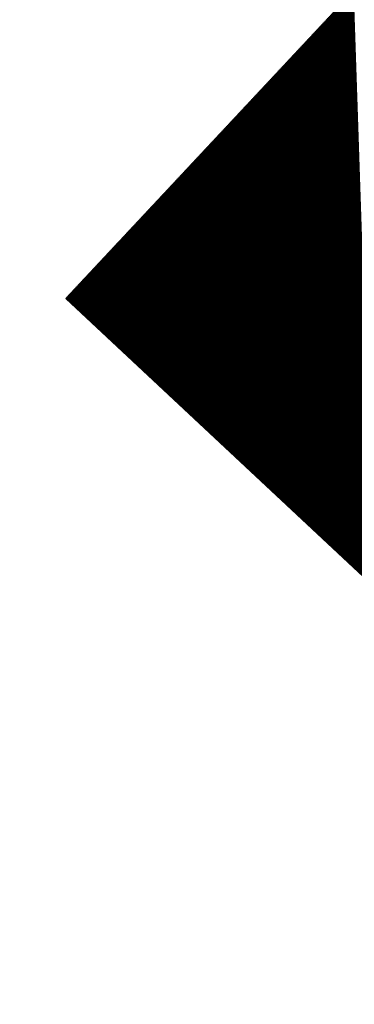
# Model space of a CAD drawing. Extents: x 0 to 1135, y 0 to 420.
# Tile 68 of 80: x 1081.245 to 1081.786, y 211.258 to 212.847. Entities that reach past the tile are written whole.
import ezdxf

# ---------------------------------------------------------------- set-up
doc = ezdxf.new("R2010")
doc.units = 0
doc.header["$LTSCALE"] = 2
doc.header["$MEASUREMENT"] = 0
doc.linetypes.add('AUSGEZOGEN', pattern=[0])
doc.layers.get('0').update_dxf_attribs({"color": 8, "linetype": 'AUSGEZOGEN'})
doc.layers.add('MULDE', color=8, linetype='AUSGEZOGEN')
doc.layers.add('SIGNATUR', color=8, linetype='AUSGEZOGEN')

# ---------------------------------------------------------------- blocks, each defined once
blk = doc.blocks.new('*X25')
at = {"color": 0}
for p, q in [((87.0538, 259.0814), (87.9027, 259.9303)), ((87.0538, 259.0828), (87.9013, 259.9303)), ((87.0538, 259.0842), (87.8999, 259.9303)), ((87.0538, 259.0857), (87.8985, 259.9303)), ((87.0538, 259.0871), (87.8971, 259.9303)), ((87.0538, 259.0885), (87.8957, 259.9303)), ((87.0538, 259.0899), (87.8943, 259.9303)), ((87.0538, 259.0913), (87.8928, 259.9303)), ((87.0538, 259.0927), (87.8914, 259.9303)), ((87.0538, 259.0941), (87.89, 259.9303)), ((87.0538, 259.0956), (87.8886, 259.9303)), ((87.0538, 259.097), (87.8872, 259.9303)), ((87.0538, 259.0984), (87.8858, 259.9303)), ((87.0538, 259.0998), (87.8844, 259.9303)), ((87.0538, 259.1012), (87.8829, 259.9303)), ((87.0538, 259.1026), (87.8815, 259.9303)), ((87.0538, 259.104), (87.8801, 259.9303)), ((87.0538, 259.1055), (87.8787, 259.9303)), ((87.0538, 259.1069), (87.8773, 259.9303)), ((87.0538, 259.1083), (87.8759, 259.9303)), ((87.0538, 259.1097), (87.8745, 259.9303)), ((87.0538, 259.1111), (87.873, 259.9303)), ((87.0538, 259.1125), (87.8716, 259.9303)), ((87.0538, 259.1139), (87.8702, 259.9303)), ((87.0538, 259.1154), (87.8688, 259.9303)), ((87.0538, 259.1168), (87.8674, 259.9303)), ((87.0538, 259.1182), (87.866, 259.9303)), ((87.0538, 259.1196), (87.8646, 259.9303)), ((87.0538, 259.121), (87.8631, 259.9303)), ((87.0538, 259.1224), (87.8617, 259.9303)), ((87.0538, 259.1238), (87.8603, 259.9303)), ((87.0538, 259.1253), (87.8589, 259.9303)), ((87.0538, 259.1267), (87.8575, 259.9303)), ((87.0538, 259.1281), (87.8561, 259.9303)), ((87.0538, 259.1295), (87.8547, 259.9303)), ((87.0538, 259.1309), (87.8532, 259.9303)), ((87.0538, 259.1323), (87.8518, 259.9303)), ((87.0538, 259.1337), (87.8504, 259.9303)), ((87.0538, 259.1352), (87.849, 259.9303)), ((87.0538, 259.1366), (87.8476, 259.9303)), ((87.0538, 259.138), (87.8462, 259.9303)), ((87.0538, 259.1394), (87.8448, 259.9303)), ((87.0538, 259.1408), (87.8433, 259.9303)), ((87.0538, 259.1422), (87.8419, 259.9303)), ((87.0538, 259.1436), (87.8405, 259.9303)), ((87.0538, 259.1451), (87.8391, 259.9303)), ((87.0538, 259.1465), (87.8377, 259.9303)), ((87.0538, 259.1479), (87.8363, 259.9303)), ((87.0538, 259.1493), (87.8349, 259.9303)), ((87.0538, 259.1507), (87.8334, 259.9303)), ((87.0538, 259.1521), (87.832, 259.9303)), ((87.0538, 259.1535), (87.8306, 259.9303)), ((87.0538, 259.155), (87.8292, 259.9303)), ((87.0538, 259.1564), (87.8278, 259.9303)), ((87.0538, 259.1578), (87.8264, 259.9303)), ((87.0538, 259.1592), (87.825, 259.9303)), ((87.0538, 259.1606), (87.8235, 259.9303)), ((87.0538, 259.162), (87.8221, 259.9303)), ((87.0538, 259.1634), (87.8207, 259.9303)), ((87.0538, 259.1649), (87.8193, 259.9303)), ((87.0538, 259.1663), (87.8179, 259.9303)), ((87.0538, 259.1677), (87.8165, 259.9303)), ((87.0538, 259.1691), (87.8151, 259.9303)), ((87.0538, 259.1705), (87.8136, 259.9303)), ((87.0538, 259.1719), (87.8122, 259.9303)), ((87.0538, 259.1733), (87.8108, 259.9303)), ((87.0538, 259.1748), (87.8094, 259.9303)), ((87.0538, 259.1762), (87.808, 259.9303)), ((87.0538, 259.1776), (87.8066, 259.9303)), ((87.0538, 259.179), (87.8052, 259.9303)), ((87.0538, 259.1804), (87.8037, 259.9303)), ((87.0538, 259.1818), (87.8023, 259.9303)), ((87.0538, 259.1832), (87.8009, 259.9303)), ((87.0538, 259.1847), (87.7995, 259.9303)), ((87.0538, 259.1861), (87.7981, 259.9303)), ((87.0538, 259.1875), (87.7967, 259.9303)), ((87.0538, 259.1889), (87.7953, 259.9303)), ((87.0538, 259.1903), (87.7938, 259.9303)), ((87.0538, 259.1917), (87.7924, 259.9303)), ((87.0538, 259.1931), (87.791, 259.9303)), ((87.0538, 259.1946), (87.7896, 259.9303)), ((87.0538, 259.196), (87.7882, 259.9303)), ((87.0538, 259.1974), (87.7868, 259.9303)), ((87.0538, 259.1988), (87.7854, 259.9303)), ((87.0538, 259.2002), (87.7839, 259.9303)), ((87.0538, 259.2016), (87.7825, 259.9303)), ((87.0538, 259.203), (87.7811, 259.9303)), ((87.0538, 259.2045), (87.7797, 259.9303)), ((87.0538, 259.2059), (87.7783, 259.9303)), ((87.0538, 259.2073), (87.7769, 259.9303)), ((87.0538, 259.2087), (87.7755, 259.9303)), ((87.0538, 259.2101), (87.774, 259.9303)), ((87.0538, 259.2115), (87.7726, 259.9303)), ((87.0538, 259.2129), (87.7712, 259.9303)), ((87.0538, 259.2144), (87.7698, 259.9303)), ((87.0538, 259.2158), (87.7684, 259.9303)), ((87.0538, 259.2172), (87.767, 259.9303)), ((87.0538, 259.2186), (87.7656, 259.9303)), ((87.0538, 259.22), (87.7641, 259.9303)), ((87.0538, 259.2214), (87.7627, 259.9303)), ((87.0538, 259.2228), (87.7613, 259.9303)), ((87.0538, 259.2243), (87.7599, 259.9303)), ((87.0538, 259.2257), (87.7585, 259.9303)), ((87.0538, 259.2271), (87.7571, 259.9303)), ((87.0538, 259.2285), (87.7557, 259.9303)), ((87.0538, 259.2299), (87.7542, 259.9303)), ((87.0538, 259.2313), (87.7528, 259.9303)), ((87.0538, 259.2327), (87.7514, 259.9303)), ((87.0538, 259.2341), (87.75, 259.9303)), ((87.0538, 259.2356), (87.7486, 259.9303)), ((87.0538, 259.237), (87.7472, 259.9303)), ((87.0538, 259.2384), (87.7458, 259.9303)), ((87.0538, 259.2398), (87.7443, 259.9303)), ((87.0538, 259.2412), (87.7429, 259.9303)), ((87.0538, 259.2426), (87.7415, 259.9303)), ((87.0538, 259.244), (87.7401, 259.9303)), ((87.0538, 259.2455), (87.7387, 259.9303)), ((87.0538, 259.2469), (87.7373, 259.9303)), ((87.0538, 259.2483), (87.7359, 259.9303)), ((87.0538, 259.2497), (87.7344, 259.9303)), ((87.0538, 259.2511), (87.733, 259.9303)), ((87.0538, 259.2525), (87.7316, 259.9303)), ((87.0538, 259.2539), (87.7302, 259.9303)), ((87.0538, 259.2554), (87.7288, 259.9303)), ((87.0538, 259.2568), (87.7274, 259.9303)), ((87.0538, 259.2582), (87.726, 259.9303)), ((87.0538, 259.2596), (87.7245, 259.9303)), ((87.0538, 259.261), (87.7231, 259.9303)), ((87.0538, 259.2624), (87.7217, 259.9303)), ((87.0538, 259.2638), (87.7203, 259.9303)), ((87.0538, 259.2653), (87.7189, 259.9303)), ((87.0538, 259.2667), (87.7175, 259.9303)), ((87.0538, 259.2681), (87.7161, 259.9303)), ((87.0538, 259.2695), (87.7146, 259.9303)), ((87.0538, 259.2709), (87.7132, 259.9303)), ((87.0538, 259.2723), (87.7118, 259.9303)), ((87.0538, 259.2737), (87.7104, 259.9303)), ((87.0538, 259.2752), (87.709, 259.9303)), ((87.0538, 259.2766), (87.7076, 259.9303)), ((87.0538, 259.278), (87.7062, 259.9303)), ((87.0538, 259.2794), (87.7047, 259.9303)), ((87.0538, 259.2808), (87.7033, 259.9303)), ((87.0538, 259.2822), (87.7019, 259.9303)), ((87.0538, 259.2836), (87.7005, 259.9303)), ((87.0538, 259.2851), (87.6991, 259.9303)), ((87.0538, 259.2865), (87.6977, 259.9303)), ((87.0538, 259.2879), (87.6963, 259.9303)), ((87.0538, 259.2893), (87.6948, 259.9303)), ((87.0538, 259.2907), (87.6934, 259.9303)), ((87.0538, 259.2921), (87.692, 259.9303)), ((87.0538, 259.2935), (87.6906, 259.9303)), ((87.0538, 259.295), (87.6892, 259.9303)), ((87.0538, 259.2964), (87.6878, 259.9303)), ((87.0538, 259.2978), (87.6864, 259.9303)), ((87.0538, 259.2992), (87.6849, 259.9303)), ((87.0538, 259.3006), (87.6835, 259.9303)), ((87.0538, 259.302), (87.6821, 259.9303)), ((87.0538, 259.3034), (87.6807, 259.9303)), ((87.0538, 259.3049), (87.6793, 259.9303)), ((87.0538, 259.3063), (87.6779, 259.9303)), ((87.0538, 259.3077), (87.6765, 259.9303)), ((87.0538, 259.3091), (87.675, 259.9303)), ((87.0538, 259.3105), (87.6736, 259.9303)), ((87.0538, 259.3119), (87.6722, 259.9303)), ((87.0538, 259.3133), (87.6708, 259.9303)), ((87.0538, 259.3148), (87.6694, 259.9303)), ((87.0538, 259.3162), (87.668, 259.9303)), ((87.0538, 259.3176), (87.6666, 259.9303)), ((87.0538, 259.319), (87.6651, 259.9303)), ((87.0538, 259.3204), (87.6637, 259.9303)), ((87.0538, 259.3218), (87.6623, 259.9303)), ((87.0538, 259.3232), (87.6609, 259.9303)), ((87.0538, 259.3247), (87.6595, 259.9303)), ((87.0538, 259.3261), (87.6581, 259.9303)), ((87.0538, 259.3275), (87.6567, 259.9303)), ((87.0538, 259.3289), (87.6552, 259.9303)), ((87.0538, 259.3303), (87.6538, 259.9303)), ((87.0538, 259.3317), (87.6524, 259.9303)), ((87.0538, 259.3331), (87.651, 259.9303)), ((87.0538, 259.3346), (87.6496, 259.9303)), ((87.0538, 259.336), (87.6482, 259.9303)), ((87.0538, 259.3374), (87.6468, 259.9303)), ((87.0538, 259.3388), (87.6453, 259.9303)), ((87.0538, 259.3402), (87.6439, 259.9303)), ((87.0538, 259.3416), (87.6425, 259.9303)), ((87.0538, 259.343), (87.6411, 259.9303)), ((87.0538, 259.3445), (87.6397, 259.9303)), ((87.0538, 259.3459), (87.6383, 259.9303)), ((87.0538, 259.3473), (87.6369, 259.9303)), ((87.0538, 259.3487), (87.6355, 259.9303)), ((87.0538, 259.3501), (87.634, 259.9303)), ((87.0538, 259.3515), (87.6326, 259.9303)), ((87.0538, 259.3529), (87.6312, 259.9303)), ((87.0538, 259.3544), (87.6298, 259.9303)), ((87.0538, 259.3558), (87.6284, 259.9303)), ((87.0538, 259.3572), (87.627, 259.9303)), ((87.0538, 259.3586), (87.6256, 259.9303)), ((87.0538, 259.36), (87.6241, 259.9303)), ((87.0538, 259.3614), (87.6227, 259.9303)), ((87.0538, 259.3628), (87.6213, 259.9303)), ((87.0538, 259.3643), (87.6199, 259.9303)), ((87.0538, 259.3657), (87.6185, 259.9303)), ((87.0538, 259.3671), (87.6171, 259.9303)), ((87.0538, 259.3685), (87.6157, 259.9303)), ((87.0538, 259.3699), (87.6142, 259.9303)), ((87.0538, 259.3713), (87.6128, 259.9303)), ((87.0538, 259.3727), (87.6114, 259.9303)), ((87.0538, 259.3742), (87.61, 259.9303)), ((87.0538, 259.3756), (87.6086, 259.9303)), ((87.0538, 259.377), (87.6072, 259.9303)), ((87.0538, 259.3784), (87.6058, 259.9303)), ((87.0538, 259.3798), (87.6043, 259.9303)), ((87.0538, 259.3812), (87.6029, 259.9303)), ((87.0538, 259.3826), (87.6015, 259.9303)), ((87.0538, 259.3841), (87.6001, 259.9303)), ((87.0538, 259.3855), (87.5987, 259.9303)), ((87.0538, 259.3869), (87.5973, 259.9303)), ((87.0538, 259.3883), (87.5959, 259.9303)), ((87.0538, 259.3897), (87.5944, 259.9303)), ((87.0538, 259.3911), (87.593, 259.9303)), ((87.0538, 259.3925), (87.5916, 259.9303)), ((87.0538, 259.394), (87.5902, 259.9303)), ((87.0538, 259.3954), (87.5888, 259.9303)), ((87.0538, 259.3968), (87.5874, 259.9303)), ((87.0538, 259.3982), (87.586, 259.9303)), ((87.0538, 259.3996), (87.5845, 259.9303)), ((87.0538, 259.401), (87.5831, 259.9303)), ((87.0538, 259.4024), (87.5817, 259.9303)), ((87.0538, 259.4039), (87.5803, 259.9303)), ((87.0538, 259.4053), (87.5789, 259.9303)), ((87.0538, 259.4067), (87.5775, 259.9303)), ((87.0538, 259.4081), (87.5761, 259.9303)), ((87.0538, 259.4095), (87.5746, 259.9303)), ((87.0538, 259.4109), (87.5732, 259.9303)), ((87.0538, 259.4123), (87.5718, 259.9303)), ((87.0538, 259.4138), (87.5704, 259.9303)), ((87.0538, 259.4152), (87.569, 259.9303)), ((87.0538, 259.4166), (87.5676, 259.9303)), ((87.0538, 259.418), (87.5662, 259.9303)), ((87.0538, 259.4194), (87.5647, 259.9303)), ((87.0538, 259.4208), (87.5633, 259.9303)), ((87.0538, 259.4222), (87.5619, 259.9303)), ((87.0538, 259.4237), (87.5605, 259.9303)), ((87.0538, 259.4251), (87.5591, 259.9303)), ((87.0538, 259.4265), (87.5577, 259.9303)), ((87.0538, 259.4279), (87.5563, 259.9303)), ((87.0538, 259.4293), (87.5548, 259.9303)), ((87.0538, 259.4307), (87.5534, 259.9303)), ((87.0538, 259.4321), (87.552, 259.9303)), ((87.0538, 259.4336), (87.5506, 259.9303)), ((87.0538, 259.435), (87.5492, 259.9303)), ((87.0538, 259.4364), (87.5478, 259.9303)), ((87.0538, 259.4378), (87.5464, 259.9303)), ((87.0538, 259.4392), (87.5449, 259.9303)), ((87.0538, 259.4406), (87.5435, 259.9303)), ((87.0538, 259.442), (87.5421, 259.9303)), ((87.0538, 259.4435), (87.5407, 259.9303)), ((87.0538, 259.4449), (87.5393, 259.9303)), ((87.0538, 259.4463), (87.5379, 259.9303)), ((87.0538, 259.4477), (87.5365, 259.9303)), ((87.0538, 259.4491), (87.535, 259.9303)), ((87.0538, 259.4505), (87.5336, 259.9303)), ((87.0538, 259.4519), (87.5322, 259.9303)), ((87.0538, 259.4534), (87.5308, 259.9303)), ((87.0538, 259.4548), (87.5294, 259.9303)), ((87.0538, 259.4562), (87.528, 259.9303)), ((87.0538, 259.4576), (87.5266, 259.9303)), ((87.0538, 259.459), (87.5251, 259.9303)), ((87.0538, 259.4604), (87.5237, 259.9303)), ((87.0538, 259.4618), (87.5223, 259.9303)), ((87.0538, 259.4633), (87.5209, 259.9303)), ((87.0538, 259.4647), (87.5195, 259.9303)), ((87.0538, 259.4661), (87.5181, 259.9303)), ((87.0538, 259.4675), (87.5167, 259.9303)), ((87.0538, 259.4689), (87.5152, 259.9303)), ((87.0538, 259.4703), (87.5138, 259.9303)), ((87.0538, 259.4717), (87.5124, 259.9303)), ((87.0538, 259.4732), (87.511, 259.9303)), ((87.0538, 259.4746), (87.5096, 259.9303)), ((87.0538, 259.476), (87.5082, 259.9303)), ((87.0538, 259.4774), (87.5068, 259.9303)), ((87.0538, 259.4788), (87.5053, 259.9303)), ((87.0538, 259.4802), (87.5039, 259.9303)), ((87.0538, 259.4816), (87.5025, 259.9303)), ((87.0538, 259.4831), (87.5011, 259.9303)), ((87.0538, 259.4845), (87.4997, 259.9303)), ((87.0538, 259.4859), (87.4983, 259.9303)), ((87.0538, 259.4873), (87.4969, 259.9303)), ((87.0538, 259.4887), (87.4954, 259.9303)), ((87.0538, 259.4901), (87.494, 259.9303)), ((87.0538, 259.4915), (87.4926, 259.9303)), ((87.0538, 259.493), (87.4912, 259.9303)), ((87.0538, 259.4944), (87.4898, 259.9303)), ((87.0538, 259.4958), (87.4884, 259.9303)), ((87.0538, 259.4972), (87.487, 259.9303)), ((87.0538, 259.4986), (87.4855, 259.9303)), ((87.0538, 259.5), (87.4841, 259.9303)), ((87.0538, 259.5014), (87.4827, 259.9303)), ((87.0538, 259.5029), (87.4813, 259.9303)), ((87.0538, 259.5043), (87.4799, 259.9303)), ((87.0538, 259.5057), (87.4785, 259.9303)), ((87.0538, 259.5071), (87.4771, 259.9303)), ((87.0538, 259.5085), (87.4756, 259.9303)), ((87.0538, 259.5099), (87.4742, 259.9303)), ((87.0538, 259.5113), (87.4728, 259.9303)), ((87.0538, 259.5127), (87.4714, 259.9303)), ((87.0538, 259.5142), (87.47, 259.9303)), ((87.0538, 259.5156), (87.4686, 259.9303)), ((87.0538, 259.517), (87.4672, 259.9303)), ((87.0538, 259.5184), (87.4657, 259.9303)), ((87.0538, 259.5198), (87.4643, 259.9303)), ((87.0538, 259.5212), (87.4629, 259.9303)), ((87.0538, 259.5226), (87.4615, 259.9303)), ((87.0538, 259.5241), (87.4601, 259.9303)), ((87.0538, 259.5255), (87.4587, 259.9303)), ((87.0538, 259.5269), (87.4573, 259.9303)), ((87.0538, 259.5283), (87.4558, 259.9303)), ((87.0538, 259.5297), (87.4544, 259.9303)), ((87.0538, 259.5311), (87.453, 259.9303)), ((87.0538, 259.5325), (87.4516, 259.9303)), ((87.0538, 259.534), (87.4502, 259.9303)), ((87.0538, 259.5354), (87.4488, 259.9303)), ((87.0538, 259.5368), (87.4474, 259.9303)), ((87.0538, 259.5382), (87.4459, 259.9303)), ((87.0538, 259.5396), (87.4445, 259.9303)), ((87.0538, 259.541), (87.4431, 259.9303)), ((87.0538, 259.5424), (87.4417, 259.9303)), ((87.0538, 259.5439), (87.4403, 259.9303)), ((87.0538, 259.5453), (87.4389, 259.9303)), ((87.0538, 259.5467), (87.4375, 259.9303)), ((87.0538, 259.5481), (87.436, 259.9303)), ((87.0538, 259.5495), (87.4346, 259.9303)), ((87.0538, 259.5509), (87.4332, 259.9303)), ((87.0538, 259.5523), (87.4318, 259.9303)), ((87.0538, 259.5538), (87.4304, 259.9303)), ((87.0538, 259.5552), (87.429, 259.9303)), ((87.0538, 259.5566), (87.4276, 259.9303)), ((87.0538, 259.558), (87.4261, 259.9303)), ((87.0538, 259.5594), (87.4247, 259.9303)), ((87.0538, 259.5608), (87.4233, 259.9303)), ((87.0538, 259.5622), (87.4219, 259.9303)), ((87.0538, 259.5637), (87.4205, 259.9303)), ((87.0538, 259.5651), (87.4191, 259.9303)), ((87.0538, 259.5665), (87.4177, 259.9303)), ((87.0538, 259.5679), (87.4162, 259.9303)), ((87.0538, 259.5693), (87.4148, 259.9303)), ((87.0538, 259.5707), (87.4134, 259.9303)), ((87.0538, 259.5721), (87.412, 259.9303)), ((87.0538, 259.5736), (87.4106, 259.9303)), ((87.0538, 259.575), (87.4092, 259.9303)), ((87.0538, 259.5764), (87.4078, 259.9303)), ((87.0538, 259.5778), (87.4063, 259.9303)), ((87.0538, 259.5792), (87.4049, 259.9303)), ((87.0538, 259.5806), (87.4035, 259.9303)), ((87.0538, 259.582), (87.4021, 259.9303)), ((87.0538, 259.5835), (87.4007, 259.9303)), ((87.0538, 259.5849), (87.3993, 259.9303)), ((87.0538, 259.5863), (87.3979, 259.9303)), ((87.0538, 259.5877), (87.3964, 259.9303)), ((87.0538, 259.5891), (87.395, 259.9303)), ((87.0538, 259.5905), (87.3936, 259.9303)), ((87.0538, 259.5919), (87.3922, 259.9303)), ((87.0538, 259.5934), (87.3908, 259.9303)), ((87.0538, 259.5948), (87.3894, 259.9303)), ((87.0538, 259.5962), (87.388, 259.9303)), ((87.0538, 259.5976), (87.3865, 259.9303)), ((87.0538, 259.599), (87.3851, 259.9303)), ((87.0538, 259.6004), (87.3837, 259.9303)), ((87.0538, 259.6018), (87.3823, 259.9303)), ((87.0538, 259.6033), (87.3809, 259.9303)), ((87.0538, 259.6047), (87.3795, 259.9303)), ((87.0538, 259.6061), (87.3781, 259.9303)), ((87.0538, 259.6075), (87.3766, 259.9303)), ((87.0538, 259.6089), (87.3752, 259.9303)), ((87.0538, 259.6103), (87.3738, 259.9303)), ((87.0538, 259.6117), (87.3724, 259.9303)), ((87.0538, 259.6132), (87.371, 259.9303)), ((87.0538, 259.6146), (87.3696, 259.9303)), ((87.0538, 259.616), (87.3682, 259.9303)), ((87.0538, 259.6174), (87.3667, 259.9303)), ((87.0538, 259.6188), (87.3653, 259.9303)), ((87.0538, 259.6202), (87.3639, 259.9303)), ((87.0538, 259.6216), (87.3625, 259.9303)), ((87.0538, 259.6231), (87.3611, 259.9303)), ((87.0538, 259.6245), (87.3597, 259.9303)), ((87.0538, 259.6259), (87.3583, 259.9303)), ((87.0538, 259.6273), (87.3568, 259.9303)), ((87.0538, 259.6287), (87.3554, 259.9303)), ((87.0538, 259.6301), (87.354, 259.9303)), ((87.0538, 259.6315), (87.3526, 259.9303)), ((87.0538, 259.633), (87.3512, 259.9303)), ((87.0538, 259.6344), (87.3498, 259.9303)), ((87.0538, 259.6358), (87.3484, 259.9303)), ((87.0538, 259.6372), (87.347, 259.9303)), ((87.0538, 259.6386), (87.3455, 259.9303)), ((87.0538, 259.64), (87.3441, 259.9303)), ((87.0538, 259.6414), (87.3427, 259.9303)), ((87.0538, 259.6429), (87.3413, 259.9303)), ((87.0538, 259.6443), (87.3399, 259.9303)), ((87.0538, 259.6457), (87.3385, 259.9303)), ((87.0538, 259.6471), (87.3371, 259.9303)), ((87.0538, 259.6485), (87.3356, 259.9303)), ((87.0538, 259.6499), (87.3342, 259.9303)), ((87.0538, 259.6513), (87.3328, 259.9303)), ((87.0538, 259.6528), (87.3314, 259.9303)), ((87.0538, 259.6542), (87.33, 259.9303)), ((87.0538, 259.6556), (87.3286, 259.9303)), ((87.0538, 259.657), (87.3272, 259.9303)), ((87.0538, 259.6584), (87.3257, 259.9303)), ((87.0538, 259.6598), (87.3243, 259.9303)), ((87.0538, 259.6612), (87.3229, 259.9303)), ((87.0538, 259.6627), (87.3215, 259.9303)), ((87.0538, 259.6641), (87.3201, 259.9303)), ((87.0538, 259.6655), (87.3187, 259.9303)), ((87.0538, 259.6669), (87.3173, 259.9303)), ((87.0538, 259.6683), (87.3158, 259.9303)), ((87.0538, 259.6697), (87.3144, 259.9303)), ((87.0538, 259.6711), (87.313, 259.9303)), ((87.0538, 259.6726), (87.3116, 259.9303)), ((87.0538, 259.674), (87.3102, 259.9303)), ((87.0538, 259.6754), (87.3088, 259.9303)), ((87.0538, 259.6768), (87.3074, 259.9303)), ((87.0538, 259.6782), (87.3059, 259.9303)), ((87.0538, 259.6796), (87.3045, 259.9303)), ((87.0538, 259.681), (87.3031, 259.9303)), ((87.0538, 259.6825), (87.3017, 259.9303)), ((87.0538, 259.6839), (87.3003, 259.9303)), ((87.0538, 259.6853), (87.2989, 259.9303)), ((87.0538, 259.6867), (87.2975, 259.9303)), ((87.0538, 259.6881), (87.296, 259.9303)), ((87.0538, 259.6895), (87.2946, 259.9303)), ((87.0538, 259.6909), (87.2932, 259.9303)), ((87.0538, 259.6924), (87.2918, 259.9303)), ((87.0538, 259.6938), (87.2904, 259.9303)), ((87.0538, 259.6952), (87.289, 259.9303)), ((87.0538, 259.6966), (87.2876, 259.9303)), ((87.0538, 259.698), (87.2861, 259.9303)), ((87.0538, 259.6994), (87.2847, 259.9303)), ((87.0538, 259.7008), (87.2833, 259.9303)), ((87.0538, 259.7023), (87.2819, 259.9303)), ((87.0538, 259.7037), (87.2805, 259.9303)), ((87.0538, 259.7051), (87.2791, 259.9303)), ((87.0538, 259.7065), (87.2777, 259.9303)), ((87.0538, 259.7079), (87.2762, 259.9303)), ((87.0538, 259.7093), (87.2748, 259.9303)), ((87.0538, 259.7107), (87.2734, 259.9303)), ((87.0538, 259.7122), (87.272, 259.9303)), ((87.0538, 259.7136), (87.2706, 259.9303)), ((87.0538, 259.715), (87.2692, 259.9303)), ((87.0538, 259.7164), (87.2678, 259.9303)), ((87.0538, 259.7178), (87.2663, 259.9303)), ((87.0538, 259.7192), (87.2649, 259.9303)), ((87.0538, 259.7206), (87.2635, 259.9303)), ((87.0538, 259.7221), (87.2621, 259.9303)), ((87.0538, 259.7235), (87.2607, 259.9303)), ((87.0538, 259.7249), (87.2593, 259.9303)), ((87.0538, 259.7263), (87.2579, 259.9303)), ((87.0538, 259.7277), (87.2564, 259.9303)), ((87.0538, 259.7291), (87.255, 259.9303)), ((87.0538, 259.7305), (87.2536, 259.9303)), ((87.0538, 259.732), (87.2522, 259.9303)), ((87.0538, 259.7334), (87.2508, 259.9303)), ((87.0538, 259.7348), (87.2494, 259.9303)), ((87.0538, 259.7362), (87.248, 259.9303)), ((87.0538, 259.7376), (87.2465, 259.9303)), ((87.0538, 259.739), (87.2451, 259.9303)), ((87.0538, 259.7404), (87.2437, 259.9303)), ((87.0538, 259.7419), (87.2423, 259.9303)), ((87.0538, 259.7433), (87.2409, 259.9303)), ((87.0538, 259.7447), (87.2395, 259.9303)), ((87.0538, 259.7461), (87.2381, 259.9303)), ((87.0538, 259.7475), (87.2366, 259.9303)), ((87.0538, 259.7489), (87.2352, 259.9303)), ((87.0538, 259.7503), (87.2338, 259.9303)), ((87.0538, 259.7518), (87.2324, 259.9303)), ((87.0538, 259.7532), (87.231, 259.9303)), ((87.0538, 259.7546), (87.2296, 259.9303)), ((87.0538, 259.756), (87.2282, 259.9303)), ((87.0538, 259.7574), (87.2267, 259.9303)), ((87.0538, 259.7588), (87.2253, 259.9303)), ((87.0538, 259.7602), (87.2239, 259.9303)), ((87.0538, 259.7617), (87.2225, 259.9303)), ((87.0538, 259.7631), (87.2211, 259.9303)), ((87.0538, 259.7645), (87.2197, 259.9303)), ((87.0538, 259.7659), (87.2183, 259.9303)), ((87.0538, 259.7673), (87.2168, 259.9303)), ((87.0538, 259.7687), (87.2154, 259.9303)), ((87.0538, 259.7701), (87.214, 259.9303)), ((87.0538, 259.7716), (87.2126, 259.9303)), ((87.0538, 259.773), (87.2112, 259.9303)), ((87.0538, 259.7744), (87.2098, 259.9303)), ((87.0538, 259.7758), (87.2084, 259.9303)), ((87.0538, 259.7772), (87.2069, 259.9303)), ((87.0538, 259.7786), (87.2055, 259.9303)), ((87.0538, 259.78), (87.2041, 259.9303)), ((87.0538, 259.7815), (87.2027, 259.9303)), ((87.0538, 259.7829), (87.2013, 259.9303)), ((87.0538, 259.7843), (87.1999, 259.9303)), ((87.0538, 259.7857), (87.1985, 259.9303)), ((87.0538, 259.7871), (87.197, 259.9303)), ((87.0538, 259.7885), (87.1956, 259.9303)), ((87.0538, 259.7899), (87.1942, 259.9303)), ((87.0538, 259.7913), (87.1928, 259.9303)), ((87.0538, 259.7928), (87.1914, 259.9303)), ((87.0538, 259.7942), (87.19, 259.9303)), ((87.0538, 259.7956), (87.1886, 259.9303)), ((87.0538, 259.797), (87.1871, 259.9303)), ((87.0538, 259.7984), (87.1857, 259.9303)), ((87.0538, 259.7998), (87.1843, 259.9303)), ((87.0538, 259.8012), (87.1829, 259.9303)), ((87.0538, 259.8027), (87.1815, 259.9303)), ((87.0538, 259.8041), (87.1801, 259.9303)), ((87.0538, 259.8055), (87.1787, 259.9303)), ((87.0538, 259.8069), (87.1772, 259.9303)), ((87.0538, 259.8083), (87.1758, 259.9303)), ((87.0538, 259.8097), (87.1744, 259.9303)), ((87.0538, 259.8111), (87.173, 259.9303)), ((87.0538, 259.8126), (87.1716, 259.9303)), ((87.0538, 259.814), (87.1702, 259.9303)), ((87.0538, 259.8154), (87.1688, 259.9303)), ((87.0538, 259.8168), (87.1673, 259.9303)), ((87.0538, 259.8182), (87.1659, 259.9303)), ((87.0538, 259.8196), (87.1645, 259.9303)), ((87.0538, 259.821), (87.1631, 259.9303)), ((87.0538, 259.8225), (87.1617, 259.9303)), ((87.0538, 259.8239), (87.1603, 259.9303)), ((87.0538, 259.8253), (87.1589, 259.9303)), ((87.0538, 259.8267), (87.1574, 259.9303)), ((87.0538, 259.8281), (87.156, 259.9303)), ((87.0538, 259.8295), (87.1546, 259.9303)), ((87.0538, 259.8309), (87.1532, 259.9303)), ((87.0538, 259.8324), (87.1518, 259.9303)), ((87.0538, 259.8338), (87.1504, 259.9303)), ((87.0538, 259.8352), (87.149, 259.9303)), ((87.0538, 259.8366), (87.1475, 259.9303)), ((87.0538, 259.838), (87.1461, 259.9303)), ((87.0538, 259.8394), (87.1447, 259.9303)), ((87.0538, 259.8408), (87.1433, 259.9303)), ((87.0538, 259.8423), (87.1419, 259.9303)), ((87.0538, 259.8437), (87.1405, 259.9303)), ((87.0538, 259.8451), (87.1391, 259.9303)), ((87.0538, 259.8465), (87.1376, 259.9303)), ((87.0538, 259.8479), (87.1362, 259.9303)), ((87.0538, 259.8493), (87.1348, 259.9303)), ((87.0538, 259.8507), (87.1334, 259.9303)), ((87.0538, 259.8522), (87.132, 259.9303)), ((87.0538, 259.8536), (87.1306, 259.9303)), ((87.0538, 259.855), (87.1292, 259.9303)), ((87.0538, 259.8564), (87.1277, 259.9303)), ((87.0538, 259.8578), (87.1263, 259.9303)), ((87.0538, 259.8592), (87.1249, 259.9303)), ((87.0538, 259.8606), (87.1235, 259.9303)), ((87.0538, 259.8621), (87.1221, 259.9303)), ((87.0538, 259.8635), (87.1207, 259.9303)), ((87.0538, 259.8649), (87.1193, 259.9303)), ((87.0538, 259.8663), (87.1178, 259.9303)), ((87.0538, 259.8677), (87.1164, 259.9303)), ((87.0538, 259.8691), (87.115, 259.9303)), ((87.0538, 259.8705), (87.1136, 259.9303)), ((87.0538, 259.872), (87.1122, 259.9303)), ((87.0538, 259.8734), (87.1108, 259.9303)), ((87.0538, 259.8748), (87.1094, 259.9303)), ((87.0538, 259.8762), (87.1079, 259.9303)), ((87.0538, 259.8776), (87.1065, 259.9303)), ((87.0538, 259.879), (87.1051, 259.9303)), ((87.0538, 259.8804), (87.1037, 259.9303)), ((87.0538, 259.8819), (87.1023, 259.9303)), ((87.0538, 259.8833), (87.1009, 259.9303)), ((87.0538, 259.8847), (87.0995, 259.9303)), ((87.0538, 259.8861), (87.098, 259.9303)), ((87.0538, 259.8875), (87.0966, 259.9303)), ((87.0538, 259.8889), (87.0952, 259.9303)), ((87.0538, 259.8903), (87.0938, 259.9303)), ((87.0538, 259.8918), (87.0924, 259.9303)), ((87.0538, 259.8932), (87.091, 259.9303)), ((87.0538, 259.8946), (87.0896, 259.9303)), ((87.0538, 259.896), (87.0881, 259.9303)), ((87.0538, 259.8974), (87.0867, 259.9303)), ((87.0538, 259.8988), (87.0853, 259.9303)), ((87.0538, 259.9002), (87.0839, 259.9303)), ((87.0538, 259.9017), (87.0825, 259.9303)), ((87.0538, 259.9031), (87.0811, 259.9303)), ((87.0538, 259.9045), (87.0797, 259.9303)), ((87.0538, 259.9059), (87.0782, 259.9303)), ((87.0538, 259.9073), (87.0768, 259.9303)), ((87.0538, 259.9087), (87.0754, 259.9303)), ((87.0538, 259.9101), (87.074, 259.9303)), ((87.0538, 259.9116), (87.0726, 259.9303)), ((87.0538, 259.913), (87.0712, 259.9303)), ((87.0538, 259.9144), (87.0698, 259.9303)), ((87.0538, 259.9158), (87.0684, 259.9303)), ((87.0538, 259.9172), (87.0669, 259.9303)), ((87.0538, 259.9186), (87.0655, 259.9303)), ((87.0538, 259.92), (87.0641, 259.9303)), ((87.0538, 259.9215), (87.0627, 259.9303)), ((87.0538, 259.9229), (87.0613, 259.9303)), ((87.0538, 259.9243), (87.0599, 259.9303)), ((87.0538, 259.9257), (87.0585, 259.9303)), ((87.0538, 259.9271), (87.057, 259.9303)), ((87.0538, 259.9285), (87.0556, 259.9303))]:
    blk.add_line(p, q, dxfattribs=at)
blk = doc.blocks.new('SGMAST')
at = {"color": 0}
blk.add_lwpolyline([(-1.0001, -0.9994), (1.0004, -0.9994), (1.0004, 1.0003), (-1.0001, 1.0003)], close=True, dxfattribs=at)
blk.add_blockref('*X25', (-88.0539, -258.93), dxfattribs=at)

msp = doc.modelspace()

# ---------------------------------------------------------------- linework, layer by layer
at = {"layer": 'MULDE'}
msp.add_lwpolyline([(402.1661, 240.7385, 0.000005), (413.4318, 240.7356, 0.000006), (421.5533, 240.7337, 0), (450.3586, 240.7273, 0.000007), (451.8578, 240.727), (463.1692, 240.7248, 0.000006), (493.0581, 240.7194, 0.000025), (500.1117, 240.7185, 0.000589), (500.4737, 240.719, 0.000017), (513.1595, 240.7483, 0.001441), (540.2796, 240.8903, -0.004051), (549.925, 240.8904, -0.002327), (552.3044, 240.8601, 0.000509), (563.1844, 240.6818, 0.000608), (574.0573, 240.528, 0.011247), (574.6452, 240.5336, 0.026637), (574.6575, 240.5347, 0.000678), (575.1366, 240.6021, 0.037681), (577.0688, 241.0274, 0.034266), (579.1042, 241.7945)], format="xyb", dxfattribs=at)

# ---------------------------------------------------------------- block references
at = {"layer": 'SIGNATUR', "xscale": 0.7999999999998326, "yscale": 0.8000000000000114, "zscale": 0.8, "rotation": 46.91646537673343}
msp.add_blockref('SGMAST', (1082.451, 212.4351), dxfattribs=at)

doc.saveas('drawing.dxf')
